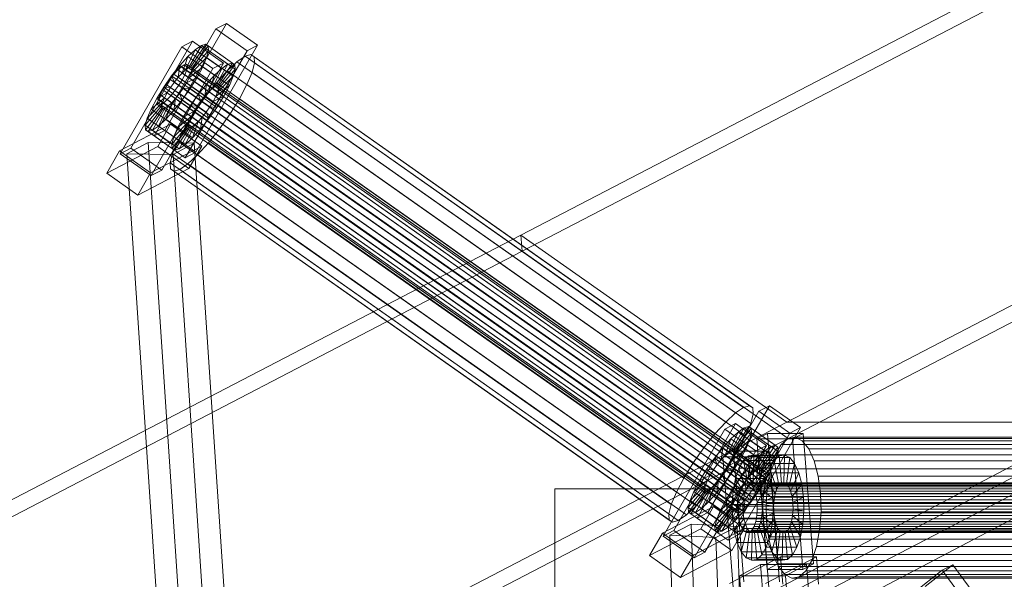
# Model space of a CAD drawing. Header units: millimetres. Extents: x -4738 to 65662, y -68080 to 6847.
# Tile 68 of 256: x -2403 to -2048, y -34363 to -34161. Entities that reach past the tile are written whole.
import ezdxf

# ---------------------------------------------------------------- set-up
doc = ezdxf.new("R2010")
doc.units = ezdxf.units.MM
doc.layers.add('frontal_C10', color=7, linetype='Continuous', lineweight=0)
doc.layers.add('frontal_dosificador', color=7, linetype='Continuous', lineweight=0)

msp = doc.modelspace()

# ---------------------------------------------------------------- linework, layer by layer
at = {"layer": 'frontal_C10'}
for p, q in [((-2222.322, -34238.531), (-1847.043, -34043.548)), ((-1846.577, -34049.429), (-2221.856, -34244.411)), ((-2126.488, -34305.985), (-1751.209, -34111.002)), ((-1750.743, -34116.882), (-2126.021, -34311.865)), ((-2328.33, -34162.317), (-2350.582, -34200.832)), ((-2328.33, -34162.317), (-2332.168, -34164.322)), ((-2317.15, -34170.187), (-2328.33, -34162.317)), ((-1738.645, -34161.068), (-2198.025, -34401.641)), ((-2161.205, -34401.641), (-1701.825, -34161.068)), ((-2354.42, -34202.837), (-2332.168, -34164.322)), ((-2332.168, -34164.322), (-2320.988, -34172.192)), ((-2366.702, -34209.252), (-2344.451, -34170.737)), ((-2340.612, -34168.733), (-2362.864, -34207.248)), ((-2340.612, -34168.733), (-2344.451, -34170.737)), ((-2344.451, -34170.737), (-2333.27, -34178.607)), ((-2337.446, -34170.299), (-2342.082, -34178.323)), ((-2335.859, -34169.833), (-2341.33, -34178.102)), ((-2334.98, -34170.437), (-2340.914, -34178.388)), ((-2329.432, -34176.602), (-2340.612, -34168.733)), ((-2337.446, -34170.299), (-2339.634, -34171.804)), ((-2339.401, -34208.702), (-2317.15, -34170.187)), ((-2335.859, -34169.833), (-2337.446, -34170.299)), ((-2327.863, -34177.044), (-2337.446, -34170.299)), ((-2334.98, -34170.437), (-2335.859, -34169.833)), ((-2326.275, -34176.578), (-2335.859, -34169.833)), ((-2334.869, -34172.071), (-2334.98, -34170.437)), ((-2325.396, -34177.182), (-2334.98, -34170.437)), ((-2320.988, -34172.192), (-2317.15, -34170.187)), ((-2342.272, -34174.246), (-2345.182, -34177.458)), ((-2342.272, -34174.246), (-2344.368, -34180.193)), ((-2320.988, -34172.192), (-2343.239, -34210.707)), ((-2339.634, -34171.804), (-2343.118, -34179.036)), ((-2339.634, -34171.804), (-2342.272, -34174.246)), ((-2332.689, -34180.991), (-2342.272, -34174.246)), ((-2335.535, -34174.623), (-2341.176, -34180.371)), ((-2334.869, -34172.071), (-2340.861, -34179.162)), ((-2330.05, -34178.55), (-2339.634, -34171.804)), ((-2336.93, -34177.919), (-2335.535, -34174.623)), ((-2335.535, -34174.623), (-2334.869, -34172.071)), ((-2325.951, -34181.368), (-2335.535, -34174.623)), ((-2325.286, -34178.816), (-2334.869, -34172.071)), ((-2321.701, -34174.157), (-2324.626, -34176.17)), ((-2319.579, -34173.534), (-2321.701, -34174.157)), ((-2142.012, -34300.632), (-2321.701, -34174.157)), ((-2318.404, -34174.342), (-2319.579, -34173.534)), ((-2139.89, -34300.008), (-2319.579, -34173.534)), ((-2318.257, -34176.526), (-2318.404, -34174.342)), ((-2138.715, -34300.816), (-2318.404, -34174.342)), ((-2351.683, -34215.117), (-2329.432, -34176.602)), ((-2345.182, -34177.458), (-2348.165, -34181.221)), ((-2344.715, -34177.912), (-2345.965, -34179.068)), ((-2345.182, -34177.458), (-2345.746, -34181.714)), ((-2335.599, -34184.203), (-2345.182, -34177.458)), ((-2343.679, -34177.199), (-2344.715, -34177.912)), ((-2136.276, -34324.622), (-2344.715, -34177.912)), ((-2342.927, -34176.978), (-2343.679, -34177.199)), ((-2135.239, -34323.909), (-2343.679, -34177.199)), ((-2342.511, -34177.264), (-2342.927, -34176.978)), ((-2134.487, -34323.688), (-2342.927, -34176.978)), ((-2342.774, -34179.247), (-2342.458, -34178.038)), ((-2342.458, -34178.038), (-2342.511, -34177.264)), ((-2134.071, -34323.975), (-2342.511, -34177.264)), ((-2134.019, -34324.749), (-2342.458, -34178.038)), ((-2342.082, -34178.323), (-2341.33, -34178.102)), ((-2336.93, -34177.919), (-2341.837, -34181.933)), ((-2341.33, -34178.102), (-2340.914, -34178.388)), ((-2341.33, -34178.102), (-2331.746, -34184.847)), ((-2338.961, -34181.736), (-2336.93, -34177.919)), ((-2327.347, -34184.665), (-2336.93, -34177.919)), ((-2333.27, -34178.607), (-2329.432, -34176.602)), ((-2332.498, -34185.068), (-2327.863, -34177.044)), ((-2331.746, -34184.847), (-2326.275, -34176.578)), ((-2331.33, -34185.134), (-2325.396, -34177.182)), ((-2330.05, -34178.55), (-2327.863, -34177.044)), ((-2324.626, -34176.17), (-2328.153, -34179.434)), ((-2327.863, -34177.044), (-2326.275, -34176.578)), ((-2326.275, -34176.578), (-2325.396, -34177.182)), ((-2325.396, -34177.182), (-2325.286, -34178.816)), ((-2144.936, -34302.644), (-2324.626, -34176.17)), ((-2319.146, -34179.938), (-2318.257, -34176.526)), ((-2138.567, -34303.001), (-2318.257, -34176.526)), ((-2333.27, -34178.607), (-2355.521, -34217.122)), ((-2348.165, -34181.221), (-2351.018, -34185.278)), ((-2347.344, -34180.59), (-2348.757, -34182.372)), ((-2348.165, -34181.221), (-2347.159, -34183.496)), ((-2338.582, -34187.966), (-2348.165, -34181.221)), ((-2345.965, -34179.068), (-2347.344, -34180.59)), ((-2138.904, -34327.3), (-2347.344, -34180.59)), ((-2347.159, -34183.496), (-2345.746, -34181.714)), ((-2137.525, -34325.779), (-2345.965, -34179.068)), ((-2345.746, -34181.714), (-2344.368, -34180.193)), ((-2345.746, -34181.714), (-2336.163, -34188.459)), ((-2344.397, -34182.616), (-2343.435, -34180.808)), ((-2344.368, -34180.193), (-2343.118, -34179.036)), ((-2344.368, -34180.193), (-2334.784, -34186.938)), ((-2343.435, -34180.808), (-2342.774, -34179.247)), ((-2134.995, -34327.519), (-2343.435, -34180.808)), ((-2343.118, -34179.036), (-2342.082, -34178.323)), ((-2343.118, -34179.036), (-2333.535, -34185.781)), ((-2342.8, -34183.74), (-2338.961, -34181.736)), ((-2134.334, -34325.957), (-2342.774, -34179.247)), ((-2342.082, -34178.323), (-2332.498, -34185.068)), ((-2341.176, -34180.371), (-2341.837, -34181.933)), ((-2341.49, -34185.811), (-2338.961, -34181.736)), ((-2340.861, -34179.162), (-2341.176, -34180.371)), ((-2341.176, -34180.371), (-2331.593, -34187.117)), ((-2340.914, -34178.388), (-2340.861, -34179.162)), ((-2340.914, -34178.388), (-2331.33, -34185.134)), ((-2340.861, -34179.162), (-2331.278, -34185.908)), ((-2338.961, -34181.736), (-2329.378, -34188.481)), ((-2335.599, -34184.203), (-2332.689, -34180.991)), ((-2334.784, -34186.938), (-2332.689, -34180.991)), ((-2333.535, -34185.781), (-2330.05, -34178.55)), ((-2332.689, -34180.991), (-2330.05, -34178.55)), ((-2328.153, -34179.434), (-2332.044, -34183.728)), ((-2331.593, -34187.117), (-2325.951, -34181.368)), ((-2331.278, -34185.908), (-2325.286, -34178.816)), ((-2148.464, -34305.909), (-2328.153, -34179.434)), ((-2325.951, -34181.368), (-2327.347, -34184.665)), ((-2325.286, -34178.816), (-2325.951, -34181.368)), ((-2321.012, -34184.345), (-2319.146, -34179.938)), ((-2139.457, -34306.413), (-2319.146, -34179.938)), ((-2351.018, -34185.278), (-2353.546, -34189.354)), ((-2350.108, -34184.294), (-2351.305, -34186.225)), ((-2351.018, -34185.278), (-2348.511, -34185.418)), ((-2341.435, -34192.023), (-2351.018, -34185.278)), ((-2348.757, -34182.372), (-2350.108, -34184.294)), ((-2141.668, -34331.005), (-2350.108, -34184.294)), ((-2140.317, -34329.083), (-2348.757, -34182.372)), ((-2348.511, -34185.418), (-2347.159, -34183.496)), ((-2347.159, -34183.496), (-2337.576, -34190.242)), ((-2346.946, -34186.469), (-2345.594, -34184.547)), ((-2345.594, -34184.547), (-2344.397, -34182.616)), ((-2137.155, -34331.257), (-2345.594, -34184.547)), ((-2344.397, -34182.616), (-2135.957, -34329.327)), ((-2342.8, -34183.74), (-2343.997, -34185.671)), ((-2341.837, -34181.933), (-2342.8, -34183.74)), ((-2333.216, -34190.486), (-2342.8, -34183.74)), ((-2341.837, -34181.933), (-2332.254, -34188.678)), ((-2338.582, -34187.966), (-2335.599, -34184.203)), ((-2336.163, -34188.459), (-2335.599, -34184.203)), ((-2332.044, -34183.728), (-2336.031, -34188.758)), ((-2332.498, -34185.068), (-2333.535, -34185.781)), ((-2331.746, -34184.847), (-2332.498, -34185.068)), ((-2332.254, -34188.678), (-2327.347, -34184.665)), ((-2152.354, -34310.202), (-2332.044, -34183.728)), ((-2331.33, -34185.134), (-2331.746, -34184.847)), ((-2331.278, -34185.908), (-2331.33, -34185.134)), ((-2327.347, -34184.665), (-2329.378, -34188.481)), ((-2323.727, -34189.446), (-2321.012, -34184.345)), ((-2141.322, -34310.819), (-2321.012, -34184.345)), ((-2353.546, -34189.354), (-2349.708, -34187.349)), ((-2352.268, -34188.032), (-2352.929, -34189.594)), ((-2351.305, -34186.225), (-2352.268, -34188.032)), ((-2143.828, -34334.743), (-2352.268, -34188.032)), ((-2142.866, -34332.935), (-2351.305, -34186.225)), ((-2350.67, -34189.156), (-2349.708, -34187.349)), ((-2349.737, -34189.772), (-2348.359, -34188.251)), ((-2349.708, -34187.349), (-2348.511, -34185.418)), ((-2349.708, -34187.349), (-2340.125, -34194.094)), ((-2348.511, -34185.418), (-2338.927, -34192.164)), ((-2348.359, -34188.251), (-2346.946, -34186.469)), ((-2139.919, -34334.961), (-2348.359, -34188.251)), ((-2138.506, -34333.179), (-2346.946, -34186.469)), ((-2345.348, -34187.593), (-2346.761, -34189.375)), ((-2343.997, -34185.671), (-2345.348, -34187.593)), ((-2344.342, -34189.869), (-2345.348, -34187.593)), ((-2345.348, -34187.593), (-2335.765, -34194.338)), ((-2344.342, -34189.869), (-2341.49, -34185.811)), ((-2341.49, -34185.811), (-2343.997, -34185.671)), ((-2343.997, -34185.671), (-2334.414, -34192.416)), ((-2331.906, -34192.556), (-2341.49, -34185.811)), ((-2341.435, -34192.023), (-2338.582, -34187.966)), ((-2336.031, -34188.758), (-2339.845, -34194.182)), ((-2337.576, -34190.242), (-2338.582, -34187.966)), ((-2336.163, -34188.459), (-2337.576, -34190.242)), ((-2334.784, -34186.938), (-2336.163, -34188.459)), ((-2156.342, -34315.232), (-2336.031, -34188.758)), ((-2333.535, -34185.781), (-2334.784, -34186.938)), ((-2329.378, -34188.481), (-2333.216, -34190.486)), ((-2333.216, -34190.486), (-2332.254, -34188.678)), ((-2332.254, -34188.678), (-2331.593, -34187.117)), ((-2329.378, -34188.481), (-2331.906, -34192.556)), ((-2331.593, -34187.117), (-2331.278, -34185.908)), ((-2357.638, -34199.018), (-2351.647, -34191.927)), ((-2356.973, -34196.466), (-2351.331, -34190.718)), ((-2355.577, -34193.17), (-2350.67, -34189.156)), ((-2353.546, -34189.354), (-2355.577, -34193.17)), ((-2343.963, -34196.099), (-2353.546, -34189.354)), ((-2352.929, -34189.594), (-2353.244, -34190.803)), ((-2353.244, -34190.803), (-2353.191, -34191.577)), ((-2144.804, -34337.513), (-2353.244, -34190.803)), ((-2353.191, -34191.577), (-2352.775, -34191.863)), ((-2144.752, -34338.287), (-2353.191, -34191.577)), ((-2144.489, -34336.304), (-2352.929, -34189.594)), ((-2352.874, -34199.285), (-2349.39, -34192.053)), ((-2352.775, -34191.863), (-2352.023, -34191.642)), ((-2144.335, -34338.573), (-2352.775, -34191.863)), ((-2352.023, -34191.642), (-2350.987, -34190.929)), ((-2143.584, -34338.352), (-2352.023, -34191.642)), ((-2351.647, -34191.927), (-2351.331, -34190.718)), ((-2351.647, -34191.927), (-2342.063, -34198.672)), ((-2351.594, -34192.701), (-2351.647, -34191.927)), ((-2351.331, -34190.718), (-2350.67, -34189.156)), ((-2351.331, -34190.718), (-2341.748, -34197.463)), ((-2350.987, -34190.929), (-2349.737, -34189.772)), ((-2142.547, -34337.639), (-2350.987, -34190.929)), ((-2350.67, -34189.156), (-2341.087, -34195.902)), ((-2349.39, -34192.053), (-2350.426, -34192.766)), ((-2350.235, -34196.843), (-2348.14, -34190.897)), ((-2141.297, -34336.483), (-2349.737, -34189.772)), ((-2348.14, -34190.897), (-2349.39, -34192.053)), ((-2349.39, -34192.053), (-2339.806, -34198.798)), ((-2346.761, -34189.375), (-2348.14, -34190.897)), ((-2348.14, -34190.897), (-2338.556, -34197.642)), ((-2347.325, -34193.631), (-2346.761, -34189.375)), ((-2347.325, -34193.631), (-2344.342, -34189.869)), ((-2346.761, -34189.375), (-2337.178, -34196.12)), ((-2334.759, -34196.614), (-2344.342, -34189.869)), ((-2343.963, -34196.099), (-2341.435, -34192.023)), ((-2338.927, -34192.164), (-2341.435, -34192.023)), ((-2338.927, -34192.164), (-2340.125, -34194.094)), ((-2337.576, -34190.242), (-2338.927, -34192.164)), ((-2334.414, -34192.416), (-2333.216, -34190.486)), ((-2327.107, -34194.895), (-2323.727, -34189.446)), ((-2323.727, -34189.446), (-2144.038, -34315.921)), ((-2357.528, -34200.652), (-2351.594, -34192.701)), ((-2355.577, -34193.17), (-2356.973, -34196.466)), ((-2356.649, -34201.257), (-2351.178, -34192.987)), ((-2345.994, -34199.915), (-2355.577, -34193.17)), ((-2355.062, -34200.79), (-2350.426, -34192.766)), ((-2351.594, -34192.701), (-2342.011, -34199.446)), ((-2351.178, -34192.987), (-2351.594, -34192.701)), ((-2350.426, -34192.766), (-2351.178, -34192.987)), ((-2351.178, -34192.987), (-2341.594, -34199.732)), ((-2350.426, -34192.766), (-2340.843, -34199.511)), ((-2350.235, -34196.843), (-2347.325, -34193.631)), ((-2337.742, -34200.377), (-2347.325, -34193.631)), ((-2341.087, -34195.902), (-2345.994, -34199.915)), ((-2340.125, -34194.094), (-2343.963, -34196.099)), ((-2339.845, -34194.182), (-2343.225, -34199.63)), ((-2341.087, -34195.902), (-2341.748, -34197.463)), ((-2340.125, -34194.094), (-2341.087, -34195.902)), ((-2160.156, -34320.657), (-2339.845, -34194.182)), ((-2337.178, -34196.12), (-2335.765, -34194.338)), ((-2335.765, -34194.338), (-2334.414, -34192.416)), ((-2335.765, -34194.338), (-2334.759, -34196.614)), ((-2331.906, -34192.556), (-2334.759, -34196.614)), ((-2334.414, -34192.416), (-2331.906, -34192.556)), ((-2330.921, -34200.319), (-2327.107, -34194.895)), ((-2147.417, -34321.369), (-2327.107, -34194.895)), ((-2348.503, -34198.626), (-2366.926, -34208.249)), ((-2356.973, -34196.466), (-2357.638, -34199.018)), ((-2348.055, -34205.764), (-2357.638, -34199.018)), ((-2357.638, -34199.018), (-2357.528, -34200.652)), ((-2347.39, -34203.211), (-2356.973, -34196.466)), ((-2355.062, -34200.79), (-2352.874, -34199.285)), ((-2348.503, -34198.626), (-2353.139, -34206.65)), ((-2352.874, -34199.285), (-2350.235, -34196.843)), ((-2343.291, -34206.03), (-2352.874, -34199.285)), ((-2340.652, -34203.588), (-2350.235, -34196.843)), ((-2337.322, -34206.496), (-2348.503, -34198.626)), ((-2342.063, -34198.672), (-2348.055, -34205.764)), ((-2342.011, -34199.446), (-2347.944, -34207.397)), ((-2341.748, -34197.463), (-2347.39, -34203.211)), ((-2345.994, -34199.915), (-2343.963, -34196.099)), ((-2339.806, -34198.798), (-2343.291, -34206.03)), ((-2341.748, -34197.463), (-2342.063, -34198.672)), ((-2342.063, -34198.672), (-2342.011, -34199.446)), ((-2342.011, -34199.446), (-2341.594, -34199.732)), ((-2340.843, -34199.511), (-2339.806, -34198.798)), ((-2338.556, -34197.642), (-2340.652, -34203.588)), ((-2339.806, -34198.798), (-2338.556, -34197.642)), ((-2338.556, -34197.642), (-2337.178, -34196.12)), ((-2337.178, -34196.12), (-2337.742, -34200.377)), ((-2334.759, -34196.614), (-2337.742, -34200.377)), ((-2347.944, -34207.397), (-2357.528, -34200.652)), ((-2357.528, -34200.652), (-2356.649, -34201.257)), ((-2356.649, -34201.257), (-2355.062, -34200.79)), ((-2347.066, -34208.002), (-2356.649, -34201.257)), ((-2345.478, -34207.535), (-2355.062, -34200.79)), ((-2354.42, -34202.837), (-2350.582, -34200.832)), ((-2343.239, -34210.707), (-2354.42, -34202.837)), ((-2350.582, -34200.832), (-2339.401, -34208.702)), ((-2347.39, -34203.211), (-2345.994, -34199.915)), ((-2341.594, -34199.732), (-2347.066, -34208.002)), ((-2343.225, -34199.63), (-2345.94, -34204.732)), ((-2340.843, -34199.511), (-2345.478, -34207.535)), ((-2163.535, -34326.105), (-2343.225, -34199.63)), ((-2341.594, -34199.732), (-2340.843, -34199.511)), ((-2337.742, -34200.377), (-2340.652, -34203.588)), ((-2334.908, -34205.349), (-2330.921, -34200.319)), ((-2151.231, -34326.793), (-2330.921, -34200.319)), ((-2356.59, -34205.243), (-2364.246, -34209.253)), ((-2340.002, -34205.492), (-2356.59, -34205.243)), ((-2356.59, -34205.243), (-2343.356, -34403.744)), ((-2355.745, -34216.119), (-2337.322, -34206.496)), ((-2348.055, -34205.764), (-2347.39, -34203.211)), ((-2347.944, -34207.397), (-2348.055, -34205.764)), ((-2345.94, -34204.732), (-2347.806, -34209.139)), ((-2347.659, -34209.502), (-2340.002, -34205.492)), ((-2166.251, -34331.206), (-2345.94, -34204.732)), ((-2343.291, -34206.03), (-2345.478, -34207.535)), ((-2340.652, -34203.588), (-2343.291, -34206.03)), ((-2341.958, -34214.52), (-2337.322, -34206.496)), ((-2326.769, -34403.993), (-2340.002, -34205.492)), ((-2338.799, -34209.643), (-2334.908, -34205.349)), ((-2155.219, -34331.824), (-2334.908, -34205.349)), ((-2371.562, -34216.273), (-2353.139, -34206.65)), ((-2371.562, -34216.273), (-2366.926, -34208.249)), ((-2366.926, -34208.249), (-2355.745, -34216.119)), ((-2366.702, -34209.252), (-2362.864, -34207.248)), ((-2355.521, -34217.122), (-2366.702, -34209.252)), ((-2364.246, -34209.253), (-2347.659, -34209.502)), ((-2351.013, -34407.753), (-2364.246, -34209.253)), ((-2362.864, -34207.248), (-2351.683, -34215.117)), ((-2353.139, -34206.65), (-2341.958, -34214.52)), ((-2347.806, -34209.139), (-2348.695, -34212.55)), ((-2347.066, -34208.002), (-2347.944, -34207.397)), ((-2168.117, -34335.613), (-2347.806, -34209.139)), ((-2334.425, -34408.003), (-2347.659, -34209.502)), ((-2345.478, -34207.535), (-2347.066, -34208.002)), ((-2339.401, -34208.702), (-2343.239, -34210.707)), ((-2342.326, -34212.907), (-2338.799, -34209.643)), ((-2159.109, -34336.117), (-2338.799, -34209.643)), ((-2348.695, -34212.55), (-2348.547, -34214.735)), ((-2169.006, -34339.025), (-2348.695, -34212.55)), ((-2345.251, -34214.919), (-2342.326, -34212.907)), ((-2162.637, -34339.381), (-2342.326, -34212.907)), ((-2360.381, -34224.143), (-2371.562, -34216.273)), ((-2341.958, -34214.52), (-2360.381, -34224.143)), ((-2355.745, -34216.119), (-2360.381, -34224.143)), ((-2351.683, -34215.117), (-2355.521, -34217.122)), ((-2348.547, -34214.735), (-2347.373, -34215.543)), ((-2168.858, -34341.209), (-2348.547, -34214.735)), ((-2347.373, -34215.543), (-2345.251, -34214.919)), ((-2167.683, -34342.017), (-2347.373, -34215.543)), ((-2165.561, -34341.394), (-2345.251, -34214.919)), ((-2597.601, -34433.514), (-2222.322, -34238.531)), ((-2222.322, -34238.531), (-2126.488, -34305.985)), ((-2222.322, -34238.531), (-2221.856, -34244.411)), ((-2221.856, -34244.411), (-2597.134, -34439.394)), ((-2126.021, -34311.865), (-2221.856, -34244.411)), ((-2158.758, -34340.554), (-2136.507, -34302.039)), ((-2132.669, -34300.034), (-2154.92, -34338.549)), ((-2144.936, -34302.644), (-2142.012, -34300.632)), ((-2142.012, -34300.632), (-2139.89, -34300.008)), ((-2139.89, -34300.008), (-2138.715, -34300.816)), ((-2138.715, -34300.816), (-2138.567, -34303.001)), ((-2132.669, -34300.034), (-2136.507, -34302.039)), ((-2136.507, -34302.039), (-2125.326, -34309.908)), ((-2121.488, -34307.904), (-2132.669, -34300.034)), ((-2152.354, -34310.202), (-2148.464, -34305.909)), ((-2148.464, -34305.909), (-2144.936, -34302.644)), ((-2138.567, -34303.001), (-2139.457, -34306.413)), ((-2501.766, -34500.967), (-2126.488, -34305.985)), ((-2382.102, -34500.967), (-2006.823, -34305.985)), ((-2171.04, -34346.969), (-2148.789, -34308.454)), ((-2144.951, -34306.449), (-2167.202, -34344.964)), ((-2144.951, -34306.449), (-2148.789, -34308.454)), ((-2148.789, -34308.454), (-2137.608, -34316.324)), ((-2141.784, -34308.016), (-2146.42, -34316.04)), ((-2140.197, -34307.549), (-2145.668, -34315.819)), ((-2139.318, -34308.154), (-2145.252, -34316.105)), ((-2133.77, -34314.319), (-2144.951, -34306.449)), ((-2141.784, -34308.016), (-2143.972, -34309.521)), ((-2143.739, -34346.419), (-2121.488, -34307.904)), ((-2140.197, -34307.549), (-2141.784, -34308.016)), ((-2132.201, -34314.761), (-2141.784, -34308.016)), ((-2139.457, -34306.413), (-2141.322, -34310.819)), ((-2139.318, -34308.154), (-2140.197, -34307.549)), ((-2130.614, -34314.295), (-2140.197, -34307.549)), ((-2139.208, -34309.788), (-2139.318, -34308.154)), ((-2129.735, -34314.899), (-2139.318, -34308.154)), ((-2126.488, -34305.985), (-2006.823, -34305.985)), ((-2125.326, -34309.908), (-2121.488, -34307.904)), ((-2126.021, -34311.865), (-2501.3, -34506.848)), ((-2006.357, -34311.865), (-2381.635, -34506.848)), ((-2156.342, -34315.232), (-2152.354, -34310.202)), ((-2146.611, -34311.963), (-2149.521, -34315.174)), ((-2146.611, -34311.963), (-2148.706, -34317.909)), ((-2125.326, -34309.908), (-2147.577, -34348.423)), ((-2143.972, -34309.521), (-2147.456, -34316.753)), ((-2143.972, -34309.521), (-2146.611, -34311.963)), ((-2137.027, -34318.708), (-2146.611, -34311.963)), ((-2139.873, -34312.34), (-2145.515, -34318.088)), ((-2139.208, -34309.788), (-2145.199, -34316.879)), ((-2141.322, -34310.819), (-2144.038, -34315.921)), ((-2134.388, -34316.266), (-2143.972, -34309.521)), ((-2141.269, -34315.636), (-2139.873, -34312.34)), ((-2139.873, -34312.34), (-2139.208, -34309.788)), ((-2130.289, -34319.085), (-2139.873, -34312.34)), ((-2129.624, -34316.533), (-2139.208, -34309.788)), ((-2133.443, -34310.006), (-2137.271, -34312.011)), ((-2137.271, -34312.011), (-2124.384, -34312.011)), ((-2133.511, -34359.036), (-2137.271, -34312.011)), ((-2120.556, -34310.006), (-2133.443, -34310.006)), ((-2133.443, -34310.006), (-2129.682, -34357.031)), ((-2126.021, -34311.865), (-2128.47, -34314.03)), ((-2123.437, -34311.395), (-2126.021, -34311.865)), ((-2006.357, -34311.865), (-2126.021, -34311.865)), ((-1886.692, -34311.865), (-2126.021, -34311.865)), ((-2124.384, -34312.011), (-2120.556, -34310.006)), ((-2124.384, -34312.011), (-2120.624, -34359.036)), ((-2120.893, -34312.652), (-2123.437, -34311.395)), ((-1884.107, -34311.395), (-2123.437, -34311.395)), ((-2118.563, -34315.552), (-2120.893, -34312.652)), ((-1881.564, -34312.652), (-2120.893, -34312.652)), ((-2116.795, -34357.031), (-2120.556, -34310.006)), ((-2160.156, -34320.657), (-2156.342, -34315.232)), ((-2137.608, -34316.324), (-2159.859, -34354.839)), ((-2156.021, -34352.834), (-2133.77, -34314.319)), ((-2149.521, -34315.174), (-2152.504, -34318.937)), ((-2149.521, -34315.174), (-2150.085, -34319.431)), ((-2139.937, -34321.92), (-2149.521, -34315.174)), ((-2145.693, -34316.421), (-2149.521, -34318.426)), ((-2147.456, -34316.753), (-2146.42, -34316.04)), ((-2144.038, -34315.921), (-2147.417, -34321.369)), ((-2146.42, -34316.04), (-2145.668, -34315.819)), ((-2146.42, -34316.04), (-2136.837, -34322.785)), ((-2141.269, -34315.636), (-2146.176, -34319.649)), ((-2132.806, -34316.421), (-2145.693, -34316.421)), ((-2145.693, -34316.421), (-2141.932, -34363.447)), ((-2145.668, -34315.819), (-2145.252, -34316.105)), ((-2145.668, -34315.819), (-2136.085, -34322.564)), ((-2145.252, -34316.105), (-2145.199, -34316.879)), ((-2145.252, -34316.105), (-2135.668, -34322.85)), ((-2143.3, -34319.452), (-2141.269, -34315.636)), ((-2131.685, -34322.381), (-2141.269, -34315.636)), ((-2137.873, -34323.498), (-2134.388, -34316.266)), ((-2137.608, -34316.324), (-2133.77, -34314.319)), ((-2137.027, -34318.708), (-2134.388, -34316.266)), ((-2136.837, -34322.785), (-2132.201, -34314.761)), ((-2136.634, -34318.426), (-2132.806, -34316.421)), ((-2136.085, -34322.564), (-2130.614, -34314.295)), ((-2135.668, -34322.85), (-2129.735, -34314.899)), ((-2135.616, -34323.624), (-2129.624, -34316.533)), ((-2134.388, -34316.266), (-2132.201, -34314.761)), ((-2129.046, -34363.447), (-2132.806, -34316.421)), ((-2132.201, -34314.761), (-2130.614, -34314.295)), ((-2128.47, -34314.03), (-2130.616, -34317.745)), ((-2130.614, -34314.295), (-2129.735, -34314.899)), ((-2129.624, -34316.533), (-2130.289, -34319.085)), ((-2129.735, -34314.899), (-2129.624, -34316.533)), ((-1889.141, -34314.03), (-2128.47, -34314.03)), ((-2116.606, -34319.897), (-2118.563, -34315.552)), ((-1879.234, -34315.552), (-2118.563, -34315.552)), ((-2152.504, -34318.937), (-2155.356, -34322.995)), ((-2152.504, -34318.937), (-2151.498, -34321.213)), ((-2142.92, -34325.683), (-2152.504, -34318.937)), ((-2151.498, -34321.213), (-2150.085, -34319.431)), ((-2150.085, -34319.431), (-2148.706, -34317.909)), ((-2150.085, -34319.431), (-2140.501, -34326.176)), ((-2149.521, -34318.426), (-2136.634, -34318.426)), ((-2145.761, -34365.451), (-2149.521, -34318.426)), ((-2148.706, -34317.909), (-2147.456, -34316.753)), ((-2148.706, -34317.909), (-2139.123, -34324.655)), ((-2147.456, -34316.753), (-2137.873, -34323.498)), ((-2147.138, -34321.457), (-2143.3, -34319.452)), ((-2146.176, -34319.649), (-2147.138, -34321.457)), ((-2145.515, -34318.088), (-2146.176, -34319.649)), ((-2146.176, -34319.649), (-2136.592, -34326.395)), ((-2145.828, -34323.528), (-2143.3, -34319.452)), ((-2145.199, -34316.879), (-2145.515, -34318.088)), ((-2145.515, -34318.088), (-2135.931, -34324.833)), ((-2145.199, -34316.879), (-2135.616, -34323.624)), ((-2142.08, -34319.755), (-2143.685, -34322.533)), ((-2143.3, -34319.452), (-2133.716, -34326.198)), ((-2140.248, -34318.135), (-2142.08, -34319.755)), ((-2142.08, -34319.755), (-2140.332, -34328.699)), ((-2131.034, -34319.755), (-2142.08, -34319.755)), ((-2138.315, -34317.783), (-2140.248, -34318.135)), ((-2140.248, -34318.135), (-2139.464, -34327.932)), ((-2129.202, -34318.135), (-2140.248, -34318.135)), ((-2139.937, -34321.92), (-2137.027, -34318.708)), ((-2139.123, -34324.655), (-2137.027, -34318.708)), ((-2138.315, -34317.783), (-2138.549, -34327.765)), ((-2136.412, -34318.724), (-2138.315, -34317.783)), ((-2127.269, -34317.783), (-2138.315, -34317.783)), ((-2136.412, -34318.724), (-2137.647, -34328.211)), ((-2136.634, -34318.426), (-2132.874, -34365.451)), ((-2134.669, -34320.893), (-2136.412, -34318.724)), ((-2125.366, -34318.724), (-2136.412, -34318.724)), ((-2135.931, -34324.833), (-2130.289, -34319.085)), ((-2132.639, -34322.533), (-2131.034, -34319.755)), ((-2130.616, -34317.745), (-2132.314, -34322.754)), ((-2130.289, -34319.085), (-2131.685, -34322.381)), ((-2131.034, -34319.755), (-2129.202, -34318.135)), ((-2129.286, -34328.699), (-2131.034, -34319.755)), ((-1891.287, -34317.745), (-2130.616, -34317.745)), ((-2129.202, -34318.135), (-2127.269, -34317.783)), ((-2128.418, -34327.932), (-2129.202, -34318.135)), ((-2127.503, -34327.765), (-2127.269, -34317.783)), ((-2127.269, -34317.783), (-2125.366, -34318.724)), ((-2126.601, -34328.211), (-2125.366, -34318.724)), ((-2125.366, -34318.724), (-2123.623, -34320.893)), ((-2115.154, -34325.39), (-2116.606, -34319.897)), ((-1877.276, -34319.897), (-2116.606, -34319.897)), ((-2163.535, -34326.105), (-2160.156, -34320.657)), ((-2155.356, -34322.995), (-2157.885, -34327.07)), ((-2155.356, -34322.995), (-2152.849, -34323.135)), ((-2145.773, -34329.74), (-2155.356, -34322.995)), ((-2154.046, -34325.066), (-2152.849, -34323.135)), ((-2152.849, -34323.135), (-2151.498, -34321.213)), ((-2152.849, -34323.135), (-2143.265, -34329.88)), ((-2151.498, -34321.213), (-2141.914, -34327.958)), ((-2147.417, -34321.369), (-2151.231, -34326.793)), ((-2148.335, -34323.388), (-2149.687, -34325.31)), ((-2148.681, -34327.585), (-2145.828, -34323.528)), ((-2147.138, -34321.457), (-2148.335, -34323.388)), ((-2145.828, -34323.528), (-2148.335, -34323.388)), ((-2148.335, -34323.388), (-2138.752, -34330.133)), ((-2137.554, -34328.202), (-2147.138, -34321.457)), ((-2136.244, -34330.273), (-2145.828, -34323.528)), ((-2143.685, -34322.533), (-2144.955, -34326.28)), ((-2143.685, -34322.533), (-2141.093, -34330.015)), ((-2132.639, -34322.533), (-2143.685, -34322.533)), ((-2142.92, -34325.683), (-2139.937, -34321.92)), ((-2140.501, -34326.176), (-2139.937, -34321.92)), ((-2137.873, -34323.498), (-2139.123, -34324.655)), ((-2136.837, -34322.785), (-2137.873, -34323.498)), ((-2136.085, -34322.564), (-2136.837, -34322.785)), ((-2134.669, -34320.893), (-2136.822, -34329.238)), ((-2136.592, -34326.395), (-2131.685, -34322.381)), ((-2135.668, -34322.85), (-2136.085, -34322.564)), ((-2135.931, -34324.833), (-2135.616, -34323.624)), ((-2135.616, -34323.624), (-2135.668, -34322.85)), ((-2135.239, -34323.909), (-2134.487, -34323.688)), ((-2133.205, -34324.143), (-2134.669, -34320.893)), ((-2123.623, -34320.893), (-2134.669, -34320.893)), ((-2134.487, -34323.688), (-2134.071, -34323.975)), ((-2133.909, -34326.28), (-2132.639, -34322.533)), ((-2131.685, -34322.381), (-2133.716, -34326.198)), ((-2132.314, -34322.754), (-2133.447, -34328.717)), ((-2130.047, -34330.015), (-2132.639, -34322.533)), ((-1892.985, -34322.754), (-2132.314, -34322.754)), ((-2125.776, -34329.238), (-2123.623, -34320.893)), ((-2123.623, -34320.893), (-2122.159, -34324.143)), ((-2166.251, -34331.206), (-2163.535, -34326.105)), ((-2159.916, -34330.886), (-2155.009, -34326.873)), ((-2157.885, -34327.07), (-2159.916, -34330.886)), ((-2157.885, -34327.07), (-2154.046, -34325.066)), ((-2148.301, -34333.816), (-2157.885, -34327.07)), ((-2155.67, -34328.435), (-2155.009, -34326.873)), ((-2151.231, -34326.793), (-2155.219, -34331.824)), ((-2155.009, -34326.873), (-2154.046, -34325.066)), ((-2155.009, -34326.873), (-2145.425, -34333.619)), ((-2154.046, -34325.066), (-2144.463, -34331.811)), ((-2151.1, -34327.092), (-2152.478, -34328.613)), ((-2151.664, -34331.348), (-2151.1, -34327.092)), ((-2149.687, -34325.31), (-2151.1, -34327.092)), ((-2151.1, -34327.092), (-2141.516, -34333.837)), ((-2148.681, -34327.585), (-2149.687, -34325.31)), ((-2149.687, -34325.31), (-2140.103, -34332.055)), ((-2144.955, -34326.28), (-2145.803, -34330.741)), ((-2145.773, -34329.74), (-2142.92, -34325.683)), ((-2144.955, -34326.28), (-2141.694, -34331.79)), ((-2133.909, -34326.28), (-2144.955, -34326.28)), ((-2141.914, -34327.958), (-2142.92, -34325.683)), ((-2140.501, -34326.176), (-2141.914, -34327.958)), ((-2139.123, -34324.655), (-2140.501, -34326.176)), ((-2138.904, -34327.3), (-2137.525, -34325.779)), ((-2133.716, -34326.198), (-2137.554, -34328.202)), ((-2137.554, -34328.202), (-2136.592, -34326.395)), ((-2137.525, -34325.779), (-2136.276, -34324.622)), ((-2136.592, -34326.395), (-2135.931, -34324.833)), ((-2136.276, -34324.622), (-2135.239, -34323.909)), ((-2133.716, -34326.198), (-2136.244, -34330.273)), ((-2133.205, -34324.143), (-2136.128, -34330.778)), ((-2134.334, -34325.957), (-2134.995, -34327.519)), ((-2134.757, -34330.741), (-2133.909, -34326.28)), ((-2134.019, -34324.749), (-2134.334, -34325.957)), ((-2134.071, -34323.975), (-2134.019, -34324.749)), ((-2130.648, -34331.79), (-2133.909, -34326.28)), ((-2132.119, -34328.252), (-2133.205, -34324.143)), ((-2122.159, -34324.143), (-2133.205, -34324.143)), ((-2125.082, -34330.778), (-2122.159, -34324.143)), ((-2122.159, -34324.143), (-2121.073, -34328.252)), ((-2114.308, -34331.657), (-2115.154, -34325.39)), ((-1875.825, -34325.39), (-2115.154, -34325.39)), ((-2161.977, -34336.735), (-2155.985, -34329.644)), ((-2161.866, -34338.369), (-2155.932, -34330.418)), ((-2161.311, -34334.183), (-2155.67, -34328.435)), ((-2160.987, -34338.973), (-2155.516, -34330.704)), ((-2159.4, -34338.507), (-2154.764, -34330.483)), ((-2157.212, -34337.002), (-2153.728, -34329.77)), ((-2155.985, -34329.644), (-2155.67, -34328.435)), ((-2155.985, -34329.644), (-2146.401, -34336.389)), ((-2155.932, -34330.418), (-2155.985, -34329.644)), ((-2155.932, -34330.418), (-2146.349, -34337.163)), ((-2155.516, -34330.704), (-2155.932, -34330.418)), ((-2155.67, -34328.435), (-2146.086, -34335.18)), ((-2154.764, -34330.483), (-2155.516, -34330.704)), ((-2155.516, -34330.704), (-2145.933, -34337.449)), ((-2153.728, -34329.77), (-2154.764, -34330.483)), ((-2154.764, -34330.483), (-2145.181, -34337.228)), ((-2154.574, -34334.56), (-2152.478, -34328.613)), ((-2152.478, -34328.613), (-2153.728, -34329.77)), ((-2153.728, -34329.77), (-2144.145, -34336.515)), ((-2152.478, -34328.613), (-2142.895, -34335.359)), ((-2151.664, -34331.348), (-2148.681, -34327.585)), ((-2139.097, -34334.331), (-2148.681, -34327.585)), ((-2148.301, -34333.816), (-2145.773, -34329.74)), ((-2145.803, -34330.741), (-2146.17, -34335.61)), ((-2145.803, -34330.741), (-2142.096, -34333.903)), ((-2134.757, -34330.741), (-2145.803, -34330.741)), ((-2143.265, -34329.88), (-2145.773, -34329.74)), ((-2143.265, -34329.88), (-2144.463, -34331.811)), ((-2142.934, -34330.015), (-2143.535, -34331.79)), ((-2141.914, -34327.958), (-2143.265, -34329.88)), ((-2142.173, -34328.699), (-2142.934, -34330.015)), ((-1870.466, -34330.015), (-2142.934, -34330.015)), ((-2141.305, -34327.932), (-2142.173, -34328.699)), ((-1869.706, -34328.699), (-2142.173, -34328.699)), ((-2141.694, -34331.79), (-2141.093, -34330.015)), ((-2141.668, -34331.005), (-2140.317, -34329.083)), ((-2140.39, -34327.765), (-2141.305, -34327.932)), ((-1868.838, -34327.932), (-2141.305, -34327.932)), ((-2141.093, -34330.015), (-2140.332, -34328.699)), ((-2141.093, -34330.015), (-2130.047, -34330.015)), ((-2139.488, -34328.211), (-2140.39, -34327.765)), ((-1867.923, -34327.765), (-2140.39, -34327.765)), ((-2140.332, -34328.699), (-2139.464, -34327.932)), ((-2140.332, -34328.699), (-2129.286, -34328.699)), ((-2140.317, -34329.083), (-2138.904, -34327.3)), ((-2140.103, -34332.055), (-2138.752, -34330.133)), ((-2138.663, -34329.238), (-2139.488, -34328.211)), ((-1867.021, -34328.211), (-2139.488, -34328.211)), ((-2139.464, -34327.932), (-2138.549, -34327.765)), ((-2139.464, -34327.932), (-2128.418, -34327.932)), ((-2136.244, -34330.273), (-2139.097, -34334.331)), ((-2138.752, -34330.133), (-2137.554, -34328.202)), ((-2138.752, -34330.133), (-2136.244, -34330.273)), ((-2137.969, -34330.778), (-2138.663, -34329.238)), ((-1866.196, -34329.238), (-2138.663, -34329.238)), ((-2138.549, -34327.765), (-2137.647, -34328.211)), ((-2138.549, -34327.765), (-2127.503, -34327.765)), ((-2137.455, -34332.724), (-2137.969, -34330.778)), ((-1865.502, -34330.778), (-2137.969, -34330.778)), ((-2137.647, -34328.211), (-2136.822, -34329.238)), ((-2137.647, -34328.211), (-2126.601, -34328.211)), ((-2135.957, -34329.327), (-2137.155, -34331.257)), ((-2136.822, -34329.238), (-2136.128, -34330.778)), ((-2136.822, -34329.238), (-2125.776, -34329.238)), ((-2136.128, -34330.778), (-2135.614, -34332.724)), ((-2136.128, -34330.778), (-2125.082, -34330.778)), ((-2134.995, -34327.519), (-2135.957, -34329.327)), ((-2132.119, -34328.252), (-2135.614, -34332.724)), ((-2135.124, -34335.61), (-2134.757, -34330.741)), ((-2131.05, -34333.903), (-2134.757, -34330.741)), ((-2133.447, -34328.717), (-2133.939, -34335.227)), ((-1894.118, -34328.717), (-2133.447, -34328.717)), ((-2131.486, -34332.94), (-2132.119, -34328.252)), ((-2121.073, -34328.252), (-2132.119, -34328.252)), ((-2130.047, -34330.015), (-2130.648, -34331.79)), ((-2129.286, -34328.699), (-2130.047, -34330.015)), ((-2128.418, -34327.932), (-2129.286, -34328.699)), ((-2127.503, -34327.765), (-2128.418, -34327.932)), ((-2126.601, -34328.211), (-2127.503, -34327.765)), ((-2125.776, -34329.238), (-2126.601, -34328.211)), ((-2125.082, -34330.778), (-2125.776, -34329.238)), ((-2124.568, -34332.724), (-2125.082, -34330.778)), ((-2124.568, -34332.724), (-2121.073, -34328.252)), ((-2121.073, -34328.252), (-2120.44, -34332.94)), ((-2168.117, -34335.613), (-2166.251, -34331.206)), ((-2161.311, -34334.183), (-2161.977, -34336.735)), ((-2159.916, -34330.886), (-2161.311, -34334.183)), ((-2151.728, -34340.928), (-2161.311, -34334.183)), ((-2150.332, -34337.632), (-2159.916, -34330.886)), ((-2155.219, -34331.824), (-2159.109, -34336.117)), ((-2154.574, -34334.56), (-2151.664, -34331.348)), ((-2142.08, -34338.093), (-2151.664, -34331.348)), ((-2145.425, -34333.619), (-2150.332, -34337.632)), ((-2150.332, -34337.632), (-2148.301, -34333.816)), ((-2144.463, -34331.811), (-2148.301, -34333.816)), ((-2145.425, -34333.619), (-2146.086, -34335.18)), ((-2144.463, -34331.811), (-2145.425, -34333.619)), ((-2143.937, -34333.903), (-2144.111, -34336.21)), ((-2143.535, -34331.79), (-2143.937, -34333.903)), ((-1871.469, -34333.903), (-2143.937, -34333.903)), ((-2143.828, -34334.743), (-2142.866, -34332.935)), ((-1871.068, -34331.79), (-2143.535, -34331.79)), ((-2142.895, -34335.359), (-2141.516, -34333.837)), ((-2142.866, -34332.935), (-2141.668, -34331.005)), ((-2142.27, -34336.21), (-2142.096, -34333.903)), ((-2142.096, -34333.903), (-2141.694, -34331.79)), ((-2142.096, -34333.903), (-2131.05, -34333.903)), ((-2141.516, -34333.837), (-2142.08, -34338.093)), ((-2139.097, -34334.331), (-2142.08, -34338.093)), ((-2141.694, -34331.79), (-2130.648, -34331.79)), ((-2141.516, -34333.837), (-2140.103, -34332.055)), ((-2140.103, -34332.055), (-2139.097, -34334.331)), ((-2138.506, -34333.179), (-2139.919, -34334.961)), ((-2137.155, -34331.257), (-2138.506, -34333.179)), ((-2137.155, -34334.945), (-2137.455, -34332.724)), ((-1864.988, -34332.724), (-2137.455, -34332.724)), ((-2135.614, -34332.724), (-2135.314, -34334.945)), ((-2135.614, -34332.724), (-2124.568, -34332.724)), ((-2135.314, -34334.945), (-2131.486, -34332.94)), ((-2131.486, -34332.94), (-2120.44, -34332.94)), ((-2131.349, -34337.887), (-2131.486, -34332.94)), ((-2131.05, -34333.903), (-2131.224, -34336.21)), ((-2130.648, -34331.79), (-2131.05, -34333.903)), ((-2124.268, -34334.945), (-2124.568, -34332.724)), ((-2120.44, -34332.94), (-2124.268, -34334.945)), ((-2120.44, -34332.94), (-2120.303, -34337.887)), ((-2114.124, -34338.271), (-2114.308, -34331.657)), ((-2114.308, -34331.657), (-1874.979, -34331.657)), ((-2152.841, -34336.343), (-2171.264, -34345.966)), ((-2169.006, -34339.025), (-2168.117, -34335.613)), ((-2159.109, -34336.117), (-2162.637, -34339.381)), ((-2152.393, -34343.48), (-2161.977, -34336.735)), ((-2161.977, -34336.735), (-2161.866, -34338.369)), ((-2159.4, -34338.507), (-2157.212, -34337.002)), ((-2152.841, -34336.343), (-2157.477, -34344.367)), ((-2157.212, -34337.002), (-2154.574, -34334.56)), ((-2147.629, -34343.747), (-2157.212, -34337.002)), ((-2144.99, -34341.305), (-2154.574, -34334.56)), ((-2141.661, -34344.212), (-2152.841, -34336.343)), ((-2146.401, -34336.389), (-2152.393, -34343.48)), ((-2146.349, -34337.163), (-2152.283, -34345.114)), ((-2146.086, -34335.18), (-2151.728, -34340.928)), ((-2151.728, -34340.928), (-2150.332, -34337.632)), ((-2145.933, -34337.449), (-2151.404, -34345.719)), ((-2145.181, -34337.228), (-2149.816, -34345.252)), ((-2144.145, -34336.515), (-2147.629, -34343.747)), ((-2146.086, -34335.18), (-2146.401, -34336.389)), ((-2146.401, -34336.389), (-2146.349, -34337.163)), ((-2146.349, -34337.163), (-2145.933, -34337.449)), ((-2146.17, -34335.61), (-2142.27, -34336.21)), ((-2135.124, -34335.61), (-2146.17, -34335.61)), ((-2146.17, -34335.61), (-2146.033, -34340.558)), ((-2145.933, -34337.449), (-2145.181, -34337.228)), ((-2145.181, -34337.228), (-2144.145, -34336.515)), ((-2142.895, -34335.359), (-2144.99, -34341.305)), ((-2144.804, -34337.513), (-2144.489, -34336.304)), ((-2144.752, -34338.287), (-2144.804, -34337.513)), ((-2144.489, -34336.304), (-2143.828, -34334.743)), ((-2144.145, -34336.515), (-2142.895, -34335.359)), ((-2144.111, -34336.21), (-2144.046, -34338.553)), ((-1871.644, -34336.21), (-2144.111, -34336.21)), ((-2142.547, -34337.639), (-2143.584, -34338.352)), ((-2141.297, -34336.483), (-2142.547, -34337.639)), ((-2142.27, -34336.21), (-2131.224, -34336.21)), ((-2142.205, -34338.553), (-2142.27, -34336.21)), ((-2139.919, -34334.961), (-2141.297, -34336.483)), ((-2137.264, -34339.595), (-2137.09, -34337.288)), ((-2137.09, -34337.288), (-2137.155, -34334.945)), ((-2137.155, -34334.945), (-1864.688, -34334.945)), ((-1864.623, -34337.288), (-2137.09, -34337.288)), ((-2135.249, -34337.288), (-2135.423, -34339.595)), ((-2124.268, -34334.945), (-2135.314, -34334.945)), ((-2135.314, -34334.945), (-2135.249, -34337.288)), ((-2131.349, -34337.887), (-2135.249, -34337.288)), ((-2135.249, -34337.288), (-2124.203, -34337.288)), ((-2131.224, -34336.21), (-2135.124, -34335.61)), ((-2134.987, -34340.558), (-2135.124, -34335.61)), ((-2133.939, -34335.227), (-2133.755, -34341.841)), ((-1894.609, -34335.227), (-2133.939, -34335.227)), ((-2131.716, -34342.757), (-2131.349, -34337.887)), ((-2120.303, -34337.887), (-2131.349, -34337.887)), ((-2131.224, -34336.21), (-2131.159, -34338.553)), ((-2124.377, -34339.595), (-2124.203, -34337.288)), ((-2124.203, -34337.288), (-2124.268, -34334.945)), ((-2124.203, -34337.288), (-2120.303, -34337.887)), ((-2120.303, -34337.887), (-2120.67, -34342.757)), ((-2168.858, -34341.209), (-2169.006, -34339.025)), ((-2167.683, -34342.017), (-2168.858, -34341.209)), ((-2165.561, -34341.394), (-2167.683, -34342.017)), ((-2162.637, -34339.381), (-2165.561, -34341.394)), ((-2152.283, -34345.114), (-2161.866, -34338.369)), ((-2161.866, -34338.369), (-2160.987, -34338.973)), ((-2160.987, -34338.973), (-2159.4, -34338.507)), ((-2151.404, -34345.719), (-2160.987, -34338.973)), ((-2149.816, -34345.252), (-2159.4, -34338.507)), ((-2158.758, -34340.554), (-2154.92, -34338.549)), ((-2147.577, -34348.423), (-2158.758, -34340.554)), ((-2154.92, -34338.549), (-2143.739, -34346.419)), ((-2152.393, -34343.48), (-2151.728, -34340.928)), ((-2144.99, -34341.305), (-2147.629, -34343.747)), ((-2146.033, -34340.558), (-2142.205, -34338.553)), ((-2134.987, -34340.558), (-2146.033, -34340.558)), ((-2146.033, -34340.558), (-2145.4, -34345.246)), ((-2145.4, -34345.246), (-2141.905, -34340.774)), ((-2142.08, -34338.093), (-2144.99, -34341.305)), ((-2144.335, -34338.573), (-2144.752, -34338.287)), ((-2143.584, -34338.352), (-2144.335, -34338.573)), ((-2144.046, -34338.553), (-2143.746, -34340.774)), ((-1871.579, -34338.553), (-2144.046, -34338.553)), ((-2143.746, -34340.774), (-2143.232, -34342.72)), ((-1871.279, -34340.774), (-2143.746, -34340.774)), ((-2142.205, -34338.553), (-2131.159, -34338.553)), ((-2141.905, -34340.774), (-2142.205, -34338.553)), ((-2141.905, -34340.774), (-2130.859, -34340.774)), ((-2141.391, -34342.72), (-2141.905, -34340.774)), ((-2137.666, -34341.708), (-2137.264, -34339.595)), ((-1864.797, -34339.595), (-2137.264, -34339.595)), ((-2135.423, -34339.595), (-2135.825, -34341.708)), ((-2131.716, -34342.757), (-2135.423, -34339.595)), ((-2135.423, -34339.595), (-2124.377, -34339.595)), ((-2131.159, -34338.553), (-2134.987, -34340.558)), ((-2134.354, -34345.246), (-2134.987, -34340.558)), ((-2130.859, -34340.774), (-2134.354, -34345.246)), ((-2131.159, -34338.553), (-2130.859, -34340.774)), ((-2130.859, -34340.774), (-2130.345, -34342.72)), ((-2124.779, -34341.708), (-2124.377, -34339.595)), ((-2124.377, -34339.595), (-2120.67, -34342.757)), ((-2114.616, -34344.781), (-2114.124, -34338.271)), ((-1874.795, -34338.271), (-2114.124, -34338.271)), ((-2175.9, -34353.99), (-2157.477, -34344.367)), ((-2171.04, -34346.969), (-2167.202, -34344.964)), ((-2160.943, -34342.677), (-2168.599, -34346.688)), ((-2167.202, -34344.964), (-2156.021, -34352.834)), ((-2144.326, -34343.491), (-2160.943, -34342.677)), ((-2160.943, -34342.677), (-2158.717, -34403.505)), ((-2160.084, -34353.835), (-2141.661, -34344.212)), ((-2157.477, -34344.367), (-2146.296, -34352.236)), ((-2152.283, -34345.114), (-2152.393, -34343.48)), ((-2151.982, -34347.501), (-2144.326, -34343.491)), ((-2147.629, -34343.747), (-2149.816, -34345.252)), ((-2146.296, -34352.236), (-2141.661, -34344.212)), ((-2142.101, -34404.318), (-2144.326, -34343.491)), ((-2144.314, -34349.355), (-2141.391, -34342.72)), ((-2143.232, -34342.72), (-2142.538, -34344.26)), ((-1870.764, -34342.72), (-2143.232, -34342.72)), ((-2142.85, -34352.605), (-2140.697, -34344.26)), ((-2142.538, -34344.26), (-2141.713, -34345.287)), ((-1870.071, -34344.26), (-2142.538, -34344.26)), ((-2141.391, -34342.72), (-2130.345, -34342.72)), ((-2140.697, -34344.26), (-2141.391, -34342.72)), ((-2140.697, -34344.26), (-2129.651, -34344.26)), ((-2139.872, -34345.287), (-2140.697, -34344.26)), ((-2139.895, -34345.566), (-2139.028, -34344.799)), ((-2139.028, -34344.799), (-2138.267, -34343.483)), ((-1866.561, -34344.799), (-2139.028, -34344.799)), ((-2138.267, -34343.483), (-2137.666, -34341.708)), ((-1865.8, -34343.483), (-2138.267, -34343.483)), ((-2137.187, -34344.799), (-2138.054, -34345.566)), ((-1865.198, -34341.708), (-2137.666, -34341.708)), ((-2136.426, -34343.483), (-2137.187, -34344.799)), ((-2135.439, -34353.743), (-2137.187, -34344.799)), ((-2137.187, -34344.799), (-2126.141, -34344.799)), ((-2135.825, -34341.708), (-2136.426, -34343.483)), ((-2133.834, -34350.965), (-2136.426, -34343.483)), ((-2136.426, -34343.483), (-2125.38, -34343.483)), ((-2132.564, -34347.218), (-2135.825, -34341.708)), ((-2135.825, -34341.708), (-2124.779, -34341.708)), ((-2133.755, -34341.841), (-2132.909, -34348.108)), ((-1894.426, -34341.841), (-2133.755, -34341.841)), ((-2130.345, -34342.72), (-2133.268, -34349.355)), ((-2132.564, -34347.218), (-2131.716, -34342.757)), ((-2129.651, -34344.26), (-2131.804, -34352.605)), ((-2120.67, -34342.757), (-2131.716, -34342.757)), ((-2130.345, -34342.72), (-2129.651, -34344.26)), ((-2129.651, -34344.26), (-2128.826, -34345.287)), ((-2127.008, -34345.566), (-2126.141, -34344.799)), ((-2126.141, -34344.799), (-2125.38, -34343.483)), ((-2126.141, -34344.799), (-2124.393, -34353.743)), ((-2125.38, -34343.483), (-2124.779, -34341.708)), ((-2125.38, -34343.483), (-2122.788, -34350.965)), ((-2124.779, -34341.708), (-2121.518, -34347.218)), ((-2120.67, -34342.757), (-2121.518, -34347.218)), ((-2115.749, -34350.744), (-2114.616, -34344.781)), ((-1875.286, -34344.781), (-2114.616, -34344.781)), ((-2175.9, -34353.99), (-2171.264, -34345.966)), ((-2171.264, -34345.966), (-2160.084, -34353.835)), ((-2159.859, -34354.839), (-2171.04, -34346.969)), ((-2168.599, -34346.688), (-2151.982, -34347.501)), ((-2166.374, -34407.515), (-2168.599, -34346.688)), ((-2151.404, -34345.719), (-2152.283, -34345.114)), ((-2149.757, -34408.329), (-2151.982, -34347.501)), ((-2149.816, -34345.252), (-2151.404, -34345.719)), ((-2143.739, -34346.419), (-2147.577, -34348.423)), ((-2134.354, -34345.246), (-2145.4, -34345.246)), ((-2145.4, -34345.246), (-2144.314, -34349.355)), ((-2141.713, -34345.287), (-2140.811, -34345.733)), ((-1869.245, -34345.287), (-2141.713, -34345.287)), ((-2141.107, -34354.774), (-2139.872, -34345.287)), ((-2140.811, -34345.733), (-2139.895, -34345.566)), ((-1868.344, -34345.733), (-2140.811, -34345.733)), ((-1867.428, -34345.566), (-2139.895, -34345.566)), ((-2139.872, -34345.287), (-2128.826, -34345.287)), ((-2138.97, -34345.733), (-2139.872, -34345.287)), ((-2139.204, -34355.715), (-2138.97, -34345.733)), ((-2138.054, -34345.566), (-2138.97, -34345.733)), ((-2138.97, -34345.733), (-2127.924, -34345.733)), ((-2137.271, -34355.363), (-2138.054, -34345.566)), ((-2138.054, -34345.566), (-2127.008, -34345.566)), ((-2133.268, -34349.355), (-2134.354, -34345.246)), ((-2133.834, -34350.965), (-2132.564, -34347.218)), ((-2132.909, -34348.108), (-2131.457, -34353.601)), ((-1893.579, -34348.108), (-2132.909, -34348.108)), ((-2121.518, -34347.218), (-2132.564, -34347.218)), ((-2128.826, -34345.287), (-2130.061, -34354.774)), ((-2128.826, -34345.287), (-2127.924, -34345.733)), ((-2127.924, -34345.733), (-2128.158, -34355.715)), ((-2127.924, -34345.733), (-2127.008, -34345.566)), ((-2127.008, -34345.566), (-2126.225, -34355.363)), ((-2121.518, -34347.218), (-2122.788, -34350.965)), ((-2133.268, -34349.355), (-2144.314, -34349.355)), ((-2144.314, -34349.355), (-2142.85, -34352.605)), ((-2135.439, -34353.743), (-2133.834, -34350.965)), ((-2122.788, -34350.965), (-2133.834, -34350.965)), ((-2131.804, -34352.605), (-2133.268, -34349.355)), ((-2122.788, -34350.965), (-2124.393, -34353.743)), ((-2117.447, -34355.753), (-2115.749, -34350.744)), ((-1876.42, -34350.744), (-2115.749, -34350.744)), ((-2164.719, -34361.859), (-2175.9, -34353.99)), ((-2146.296, -34352.236), (-2164.719, -34361.859)), ((-2160.084, -34353.835), (-2164.719, -34361.859)), ((-2156.021, -34352.834), (-2159.859, -34354.839)), ((-2128.691, -34354.471), (-2147.066, -34364.093)), ((-2131.804, -34352.605), (-2142.85, -34352.605)), ((-2142.85, -34352.605), (-2141.107, -34354.774)), ((-2130.061, -34354.774), (-2141.107, -34354.774)), ((-2141.107, -34354.774), (-2139.204, -34355.715)), ((-2139.204, -34355.715), (-2137.271, -34355.363)), ((-2137.271, -34355.363), (-2135.439, -34353.743)), ((-2126.225, -34355.363), (-2137.271, -34355.363)), ((-2124.393, -34353.743), (-2135.439, -34353.743)), ((-2134.179, -34364.093), (-2115.804, -34354.471)), ((-2130.061, -34354.774), (-2131.804, -34352.605)), ((-2131.457, -34353.601), (-2129.5, -34357.945)), ((-1892.128, -34353.601), (-2131.457, -34353.601)), ((-2128.158, -34355.715), (-2130.061, -34354.774)), ((-2115.804, -34354.471), (-2128.691, -34354.471)), ((-2128.691, -34354.471), (-2127.907, -34364.268)), ((-2126.225, -34355.363), (-2128.158, -34355.715)), ((-2124.393, -34353.743), (-2126.225, -34355.363)), ((-2115.02, -34364.268), (-2115.804, -34354.471)), ((-2135.891, -34357.277), (-2143.547, -34361.287)), ((-2128.158, -34355.715), (-2139.204, -34355.715)), ((-2119.322, -34357.277), (-2135.891, -34357.277)), ((-2135.891, -34357.277), (-2132.162, -34403.911)), ((-2133.511, -34359.036), (-2129.682, -34357.031)), ((-2120.624, -34359.036), (-2133.511, -34359.036)), ((-2129.682, -34357.031), (-2116.795, -34357.031)), ((-2129.5, -34357.945), (-2127.17, -34360.845)), ((-1890.171, -34357.945), (-2129.5, -34357.945)), ((-2126.978, -34361.287), (-2119.322, -34357.277)), ((-2116.795, -34357.031), (-2120.624, -34359.036)), ((-2119.593, -34359.467), (-2117.447, -34355.753)), ((-2115.593, -34403.911), (-2119.322, -34357.277)), ((-1878.117, -34355.753), (-2117.447, -34355.753)), ((-2066.677, -34357.3), (-2076.609, -34365.17)), ((-2070.495, -34359.305), (-2066.677, -34357.3)), ((-2038.243, -34395.815), (-2066.677, -34357.3)), ((-2143.547, -34361.287), (-2126.978, -34361.287)), ((-2139.819, -34407.92), (-2143.547, -34361.287)), ((-2127.17, -34360.845), (-2124.626, -34362.103)), ((-1887.841, -34360.845), (-2127.17, -34360.845)), ((-2123.25, -34407.92), (-2126.978, -34361.287)), ((-2124.626, -34362.103), (-2122.042, -34361.633)), ((-1885.297, -34362.103), (-2124.626, -34362.103)), ((-2122.042, -34361.633), (-2119.593, -34359.467)), ((-1882.712, -34361.633), (-2122.042, -34361.633)), ((-1880.264, -34359.467), (-2119.593, -34359.467)), ((-2080.427, -34367.175), (-2070.495, -34359.305)), ((-2070.495, -34359.305), (-2042.061, -34397.82))]:
    msp.add_line(p, q, dxfattribs=at)
at = {"layer": 'frontal_dosificador'}
for p, q in [((-2210, -34330), (-2030, -34330)), ((-2210, -34680), (-2210, -34330))]:
    msp.add_line(p, q, dxfattribs=at)

doc.saveas('drawing.dxf')
